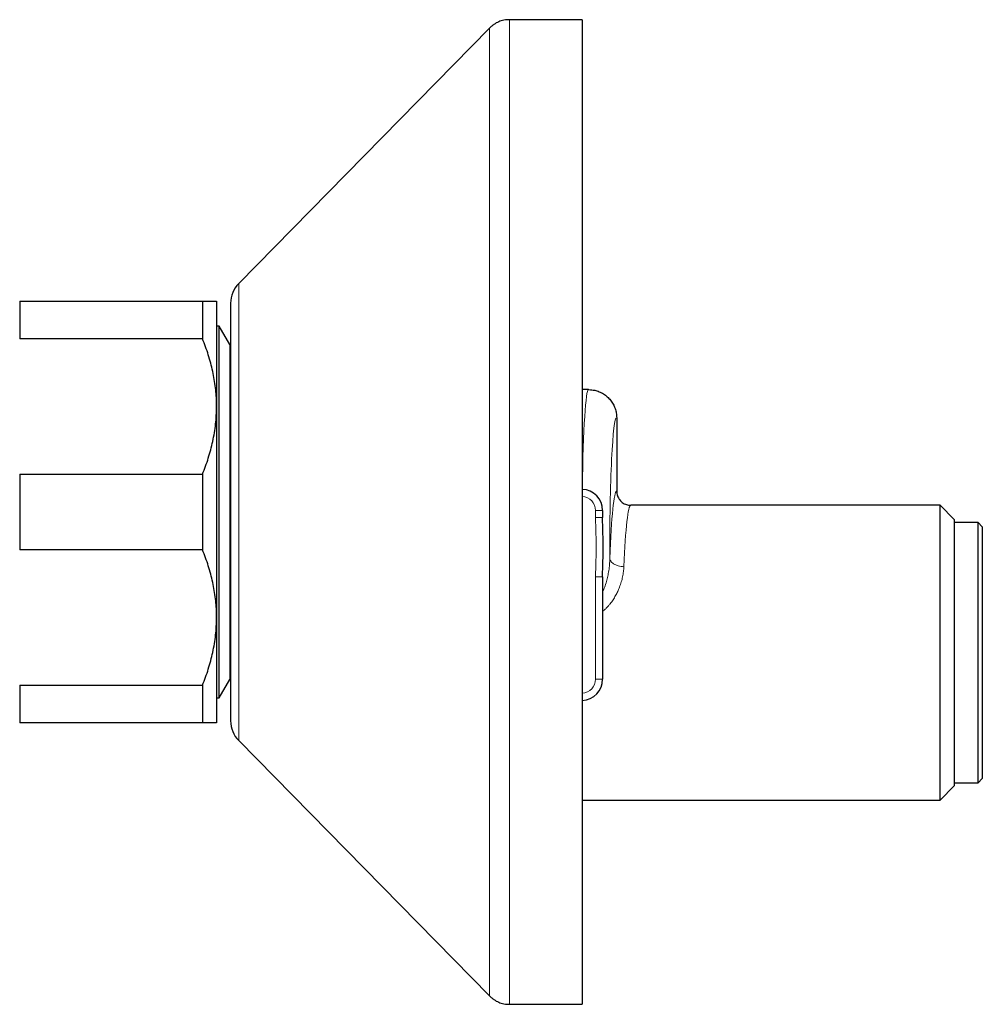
# Model space of a CAD drawing. Header units: millimetres. Extents: x 8 to 1018, y 12 to 2184.
# Tile 30 of 52: x 146 to 214, y 1199 to 1269. Entities that reach past the tile are written whole.
import ezdxf

# ---------------------------------------------------------------- set-up
doc = ezdxf.new("R2010")
doc.units = ezdxf.units.MM

msp = doc.modelspace()

# ---------------------------------------------------------------- linework, layer by layer
at = {"color": 7, "linetype": 'Continuous', "lineweight": 30}
for p, q in [((185.686, 1268.964), (180.524, 1268.964)), ((185.686, 1268.964), (185.686, 1198.964)), ((179.098, 1268.366), (161.259, 1250.216)), ((145.686, 1248.964), (145.686, 1246.286)), ((145.686, 1248.964), (158.686, 1248.964)), ((158.686, 1248.964), (158.686, 1246.286)), ((159.686, 1248.964), (159.686, 1241.464)), ((160.686, 1248.814), (160.686, 1219.114)), ((159.873, 1247.185), (159.686, 1247.185)), ((160.636, 1245.864), (159.873, 1247.185)), ((159.873, 1220.744), (159.873, 1247.185)), ((158.686, 1246.286), (145.686, 1246.286)), ((160.686, 1245.864), (160.636, 1245.864)), ((160.636, 1245.864), (160.636, 1222.064)), ((186.133, 1242.664), (185.686, 1242.664)), ((159.686, 1241.464), (159.686, 1226.464)), ((188.136, 1240.664), (188.136, 1235.442)), ((145.686, 1236.643), (145.686, 1231.286)), ((145.686, 1236.643), (158.686, 1236.643)), ((158.686, 1236.643), (158.686, 1231.286)), ((211.136, 1234.442), (189.137, 1234.442)), ((212.136, 1233.442), (211.136, 1234.442)), ((211.136, 1213.487), (211.136, 1234.442)), ((187.136, 1234.074), (187.136, 1233.571)), ((187.136, 1233.56), (187.136, 1233.571)), ((212.136, 1233.442), (212.136, 1214.487)), ((213.836, 1233.214), (212.136, 1233.214)), ((214.136, 1232.914), (213.836, 1233.214)), ((213.836, 1214.714), (213.836, 1233.214)), ((214.136, 1232.914), (214.136, 1215.014)), ((158.686, 1231.286), (145.686, 1231.286)), ((187.136, 1229.357), (187.136, 1229.369)), ((187.136, 1229.357), (187.136, 1222.074)), ((159.686, 1226.464), (159.686, 1218.964)), ((145.686, 1221.643), (158.686, 1221.643)), ((145.686, 1221.643), (145.686, 1218.964)), ((158.686, 1221.643), (158.686, 1218.964)), ((159.873, 1220.744), (160.636, 1222.064)), ((160.636, 1222.064), (160.686, 1222.064)), ((159.686, 1220.744), (159.873, 1220.744)), ((158.686, 1218.964), (145.686, 1218.964)), ((161.259, 1217.712), (179.098, 1199.562)), ((212.136, 1214.714), (213.836, 1214.714)), ((213.836, 1214.714), (214.136, 1215.014)), ((211.136, 1213.487), (212.136, 1214.487)), ((185.686, 1213.487), (211.136, 1213.487)), ((180.524, 1198.964), (185.686, 1198.964))]:
    msp.add_line(p, q, dxfattribs=at)
at = {"color": 8, "linetype": 'Continuous', "lineweight": 0}
for p, q in [((161.259, 1250.216), (161.259, 1217.712)), ((186.636, 1234.074), (187.136, 1234.074)), ((186.636, 1233.571), (186.636, 1234.074)), ((186.636, 1233.571), (187.136, 1233.571)), ((186.636, 1229.357), (187.136, 1229.357)), ((186.636, 1222.074), (186.636, 1229.357)), ((186.636, 1222.074), (187.136, 1222.074))]:
    msp.add_line(p, q, dxfattribs=at)
at = {"color": 8, "linetype": 'Continuous', "lineweight": 0, "flags": 128}
msp.add_lwpolyline([(187.65, 1230.66), (187.659, 1230.601), (187.679, 1230.542), (187.709, 1230.485), (187.748, 1230.429), (187.797, 1230.376), (187.855, 1230.325), (187.921, 1230.278), (187.994, 1230.235), (188.075, 1230.197), (188.161, 1230.163), (188.252, 1230.135), (188.348, 1230.111), (188.446, 1230.094), (188.547, 1230.083), (188.648, 1230.077)], dxfattribs=at)
at = {"color": 7, "linetype": 'Continuous', "lineweight": 30}
for centre, radius, start, end in [((162.686, 1248.814), 2, 135.49578, 180), ((185.636, 1234.074), 1.5, 0, 88.13842), ((185.636, 1222.074), 1.5, 271.91021, 0), ((162.686, 1219.114), 2, 180, 224.50422)]:
    msp.add_arc(centre, radius, start, end, dxfattribs=at)
at = {"color": 8, "linetype": 'Continuous', "lineweight": 0}
for centre, start, end in [((185.636, 1234.074), 0, 87.13402), ((185.636, 1222.074), 272.86598, 0)]:
    msp.add_arc(centre, 1, start, end, dxfattribs=at)
for centre, major_axis, ratio, start_param, end_param in [((186.133, 1231.464), (0, 11.2), 0.043049, 0, 1.188), ((188.13, 1231.464), (0, 9.2), 0.052408, 6.271808, 7.941481), ((188.138, 1223.964), (0, 11.477), 0.052408, 0.00456, 0.947882), ((189.137, 1223.964), (0, 10.478), 0.05741, 0, 0.947882)]:
    msp.add_ellipse(centre, major_axis=major_axis, ratio=ratio, start_param=start_param, end_param=end_param, dxfattribs=at)
at = {"color": 7, "linetype": 'Continuous', "lineweight": 30}
for points, knots in [([(180.524, 1268.964), (180.455, 1268.963), (180.32, 1268.959), (180.121, 1268.93), (179.93, 1268.884), (179.747, 1268.818), (179.572, 1268.733), (179.404, 1268.63), (179.244, 1268.508), (179.147, 1268.414), (179.098, 1268.366)], [0, 0, 0, 0, 0.129502, 0.255184, 0.378256, 0.5, 0.621744, 0.744816, 0.870498, 1, 1, 1, 1]), ([(158.686, 1248.964), (158.758, 1248.964), (158.902, 1248.964), (159.093, 1248.964), (159.261, 1248.964), (159.404, 1248.964), (159.521, 1248.964), (159.609, 1248.964), (159.665, 1248.964), (159.684, 1248.964), (159.685, 1248.964), (159.686, 1248.964)], [0, 0, 0, 0, 0.119246, 0.238489, 0.358338, 0.478183, 0.600299, 0.722411, 0.845493, 0.968574, 1, 1, 1, 1]), ([(159.686, 1241.464), (159.685, 1241.52), (159.684, 1241.771), (159.665, 1242.216), (159.612, 1242.799), (159.528, 1243.382), (159.415, 1243.966), (159.273, 1244.55), (159.103, 1245.134), (158.909, 1245.714), (158.76, 1246.095), (158.686, 1246.286)], [0, 0, 0, 0, 0.0340845, 0.152699, 0.2713147, 0.3908442, 0.5103765, 0.6324315, 0.7544901, 0.8772433, 1, 1, 1, 1]), ([(186.133, 1242.664), (186.143, 1242.664), (186.222, 1242.664), (186.37, 1242.654), (186.561, 1242.621), (186.736, 1242.574), (186.894, 1242.517), (187.048, 1242.446), (187.196, 1242.362), (187.334, 1242.267), (187.465, 1242.161), (187.587, 1242.043), (187.698, 1241.915), (187.798, 1241.78), (187.885, 1241.637), (187.962, 1241.485), (188.024, 1241.328), (188.073, 1241.167), (188.109, 1241.003), (188.131, 1240.835), (188.134, 1240.721), (188.136, 1240.664)], [0, 0, 0, 0, 0.009709, 0.075293, 0.141584, 0.194528, 0.247471, 0.301951, 0.35643, 0.40932, 0.462209, 0.516632, 0.571055, 0.623906, 0.676756, 0.73114, 0.785523, 0.838374, 0.891226, 0.945613, 1, 1, 1, 1]), ([(158.686, 1236.643), (158.76, 1236.834), (158.909, 1237.216), (159.104, 1237.799), (159.275, 1238.388), (159.42, 1238.988), (159.537, 1239.596), (159.622, 1240.215), (159.675, 1240.838), (159.682, 1241.256), (159.686, 1241.464)], [0, 0, 0, 0, 0.122973, 0.245942, 0.369581, 0.493217, 0.619375, 0.745529, 0.872765, 1, 1, 1, 1]), ([(188.136, 1235.442), (188.138, 1235.386), (188.144, 1235.274), (188.187, 1235.111), (188.256, 1234.956), (188.35, 1234.816), (188.466, 1234.693), (188.601, 1234.591), (188.752, 1234.513), (188.892, 1234.469), (189.016, 1234.447), (189.09, 1234.442), (189.131, 1234.442), (189.137, 1234.442)], [0, 0, 0, 0, 0.10565, 0.214366, 0.320016, 0.428727, 0.534434, 0.643198, 0.749051, 0.857966, 0.922691, 0.988094, 1, 1, 1, 1]), ([(187.136, 1229.369), (187.136, 1229.435), (187.136, 1229.628), (187.144, 1229.977), (187.158, 1230.423), (187.172, 1230.884), (187.178, 1231.335), (187.175, 1231.776), (187.165, 1232.268), (187.15, 1232.794), (187.137, 1233.238), (187.136, 1233.488), (187.136, 1233.56)], [0, 0, 0, 0, 0.047305, 0.137914, 0.249735, 0.366828, 0.468155, 0.572616, 0.682057, 0.820918, 0.949111, 1, 1, 1, 1]), ([(159.686, 1226.464), (159.685, 1226.52), (159.684, 1226.771), (159.665, 1227.216), (159.612, 1227.799), (159.528, 1228.382), (159.415, 1228.966), (159.273, 1229.55), (159.103, 1230.134), (158.909, 1230.714), (158.76, 1231.095), (158.686, 1231.286)], [0, 0, 0, 0, 0.0340845, 0.152699, 0.2713147, 0.3908442, 0.5103765, 0.6324315, 0.7544901, 0.8772433, 1, 1, 1, 1]), ([(158.686, 1221.643), (158.76, 1221.834), (158.909, 1222.216), (159.104, 1222.799), (159.275, 1223.388), (159.42, 1223.988), (159.537, 1224.596), (159.622, 1225.215), (159.675, 1225.838), (159.682, 1226.256), (159.686, 1226.464)], [0, 0, 0, 0, 0.122973, 0.245942, 0.369581, 0.493217, 0.619375, 0.745529, 0.872765, 1, 1, 1, 1]), ([(159.686, 1218.964), (159.685, 1218.964), (159.684, 1218.964), (159.666, 1218.964), (159.613, 1218.964), (159.529, 1218.964), (159.416, 1218.964), (159.274, 1218.964), (159.104, 1218.964), (158.909, 1218.964), (158.76, 1218.964), (158.686, 1218.964)], [0, 0, 0, 0, 0.031426, 0.150353, 0.269282, 0.389133, 0.508986, 0.631385, 0.753788, 0.876892, 1, 1, 1, 1]), ([(179.098, 1199.562), (179.147, 1199.515), (179.244, 1199.421), (179.404, 1199.299), (179.572, 1199.195), (179.747, 1199.111), (179.93, 1199.045), (180.121, 1198.998), (180.32, 1198.969), (180.455, 1198.966), (180.524, 1198.964)], [0, 0, 0, 0, 0.129502, 0.255184, 0.378256, 0.5, 0.621744, 0.744816, 0.870498, 1, 1, 1, 1])]:
    msp.add_open_spline(points, degree=3, knots=knots, dxfattribs=at)
at = {"color": 8, "linetype": 'Continuous', "lineweight": 0}
for points, knots in [([(180.524, 1268.964), (180.524, 1268.96), (180.524, 1268.951), (180.524, 1268.878), (180.524, 1268.761), (180.524, 1268.597), (180.524, 1268.386), (180.524, 1268.134), (180.524, 1267.844), (180.524, 1267.519), (180.524, 1267.154), (180.524, 1266.75), (180.524, 1266.298), (180.524, 1265.795), (180.524, 1265.239), (180.524, 1264.642), (180.524, 1264.003), (180.524, 1263.324), (180.524, 1262.62), (180.524, 1261.893), (180.524, 1261.147), (180.524, 1260.368), (180.524, 1259.558), (180.524, 1258.701), (180.524, 1257.795), (180.524, 1256.839), (180.524, 1255.853), (180.524, 1254.837), (180.524, 1253.793), (180.524, 1252.743), (180.524, 1251.69), (180.524, 1250.636), (180.524, 1249.562), (180.524, 1248.47), (180.524, 1247.339), (180.524, 1246.167), (180.524, 1244.957), (180.524, 1243.731), (180.524, 1242.493), (180.524, 1241.243), (180.524, 1240.007), (180.524, 1238.788), (180.524, 1237.587), (180.524, 1236.382), (180.524, 1235.174), (180.524, 1233.94), (180.524, 1232.682), (180.524, 1231.4), (180.524, 1230.123), (180.524, 1228.85), (180.524, 1227.585), (180.524, 1226.352), (180.524, 1225.152), (180.524, 1223.987), (180.524, 1222.833), (180.524, 1221.693), (180.524, 1220.545), (180.524, 1219.391), (180.524, 1218.235), (180.524, 1217.099), (180.524, 1215.986), (180.524, 1214.898), (180.524, 1213.855), (180.524, 1212.858), (180.524, 1211.905), (180.524, 1210.979), (180.524, 1210.081), (180.524, 1209.193), (180.524, 1208.32), (180.524, 1207.464), (180.524, 1206.643), (180.524, 1205.859), (180.524, 1205.113), (180.524, 1204.42), (180.524, 1203.777), (180.524, 1203.182), (180.524, 1202.624), (180.524, 1202.104), (180.524, 1201.612), (180.524, 1201.152), (180.524, 1200.727), (180.524, 1200.347), (180.524, 1200.011), (180.524, 1199.721), (180.524, 1199.482), (180.524, 1199.291), (180.524, 1199.145), (180.524, 1199.041), (180.524, 1198.976), (180.524, 1198.968), (180.524, 1198.964)], [0, 0, 0, 0, 0.0116666, 0.0233333, 0.0349999, 0.0466665, 0.0583332, 0.0699998, 0.0809998, 0.0919999, 0.1029999, 0.114, 0.125, 0.1366666, 0.1483333, 0.1599999, 0.1716665, 0.1833332, 0.1949998, 0.2059998, 0.2169999, 0.2279999, 0.239, 0.25, 0.2616666, 0.2733333, 0.2849999, 0.2966665, 0.3083332, 0.3199998, 0.3309998, 0.3419999, 0.3529999, 0.364, 0.375, 0.3866666, 0.3983333, 0.4099999, 0.4216665, 0.4333332, 0.4449998, 0.4559998, 0.4669999, 0.4779999, 0.489, 0.5, 0.5116666, 0.5233333, 0.5349999, 0.5466665, 0.5583332, 0.5699998, 0.5809998, 0.5919999, 0.6029999, 0.614, 0.625, 0.6366666, 0.6483333, 0.6599999, 0.6716665, 0.6833332, 0.6949998, 0.7059998, 0.7169999, 0.7279999, 0.739, 0.75, 0.7616666, 0.7733333, 0.7849999, 0.7966665, 0.8083332, 0.8199998, 0.8309998, 0.8419999, 0.8529999, 0.864, 0.875, 0.8866666, 0.8983333, 0.9099999, 0.9216665, 0.9333332, 0.9449998, 0.9559998, 0.9669999, 0.9779999, 0.989, 1, 1, 1, 1]), ([(179.098, 1199.562), (179.098, 1199.566), (179.098, 1199.572), (179.098, 1199.625), (179.098, 1199.709), (179.098, 1199.828), (179.098, 1199.98), (179.098, 1200.166), (179.098, 1200.379), (179.098, 1200.616), (179.098, 1200.874), (179.098, 1201.159), (179.098, 1201.471), (179.098, 1201.811), (179.098, 1202.188), (179.098, 1202.605), (179.098, 1203.065), (179.098, 1203.556), (179.098, 1204.077), (179.098, 1204.627), (179.098, 1205.206), (179.098, 1205.797), (179.098, 1206.396), (179.098, 1207), (179.098, 1207.627), (179.098, 1208.275), (179.098, 1208.945), (179.098, 1209.656), (179.098, 1210.411), (179.098, 1211.21), (179.098, 1212.032), (179.098, 1212.876), (179.098, 1213.74), (179.098, 1214.624), (179.098, 1215.503), (179.098, 1216.372), (179.098, 1217.231), (179.098, 1218.104), (179.098, 1218.989), (179.098, 1219.888), (179.098, 1220.825), (179.098, 1221.802), (179.098, 1222.819), (179.098, 1223.847), (179.098, 1224.885), (179.098, 1225.932), (179.098, 1226.987), (179.098, 1228.019), (179.098, 1229.027), (179.098, 1230.01), (179.098, 1230.995), (179.098, 1231.984), (179.098, 1232.974), (179.098, 1233.994), (179.098, 1235.045), (179.098, 1236.125), (179.098, 1237.202), (179.098, 1238.277), (179.098, 1239.347), (179.098, 1240.412), (179.098, 1241.441), (179.098, 1242.434), (179.098, 1243.39), (179.098, 1244.339), (179.098, 1245.28), (179.098, 1246.21), (179.098, 1247.159), (179.098, 1248.124), (179.098, 1249.102), (179.098, 1250.065), (179.098, 1251.012), (179.098, 1251.942), (179.098, 1252.855), (179.098, 1253.724), (179.098, 1254.551), (179.098, 1255.336), (179.098, 1256.104), (179.098, 1256.853), (179.098, 1257.583), (179.098, 1258.315), (179.098, 1259.046), (179.098, 1259.774), (179.098, 1260.476), (179.098, 1261.152), (179.098, 1261.801), (179.098, 1262.422), (179.098, 1262.999), (179.098, 1263.534), (179.098, 1264.028), (179.098, 1264.497), (179.098, 1264.941), (179.098, 1265.36), (179.098, 1265.764), (179.098, 1266.151), (179.098, 1266.517), (179.098, 1266.851), (179.098, 1267.152), (179.098, 1267.421), (179.098, 1267.657), (179.098, 1267.854), (179.098, 1268.015), (179.098, 1268.143), (179.098, 1268.243), (179.098, 1268.314), (179.098, 1268.358), (179.098, 1268.364), (179.098, 1268.366)], [0, 0, 0, 0, 0.01, 0.02, 0.03, 0.04, 0.05, 0.06, 0.07, 0.079166, 0.088333, 0.0975, 0.106667, 0.115833, 0.125, 0.135, 0.145, 0.155, 0.165, 0.175, 0.185, 0.195, 0.204166, 0.213333, 0.2225, 0.231667, 0.240833, 0.25, 0.26, 0.27, 0.28, 0.29, 0.3, 0.31, 0.32, 0.329166, 0.338333, 0.3475, 0.356667, 0.365833, 0.375, 0.385, 0.395, 0.405, 0.415, 0.425, 0.435, 0.445, 0.454166, 0.463333, 0.4725, 0.481667, 0.490833, 0.5, 0.51, 0.52, 0.53, 0.54, 0.55, 0.56, 0.57, 0.579166, 0.588333, 0.5975, 0.606667, 0.615833, 0.625, 0.635, 0.645, 0.655, 0.665, 0.675, 0.685, 0.695, 0.704166, 0.713333, 0.7225, 0.731667, 0.740833, 0.75, 0.76, 0.77, 0.78, 0.79, 0.8, 0.81, 0.82, 0.829166, 0.838333, 0.8475, 0.856667, 0.865833, 0.875, 0.885, 0.895, 0.905, 0.915, 0.925, 0.935, 0.945, 0.954166, 0.963333, 0.9725, 0.981667, 0.990833, 1, 1, 1, 1]), ([(186.636, 1229.357), (186.637, 1229.524), (186.641, 1229.857), (186.661, 1230.458), (186.68, 1231.16), (186.676, 1231.964), (186.655, 1232.633), (186.639, 1233.169), (186.637, 1233.437), (186.636, 1233.571)], [0, 0, 0, 0, 0.11863, 0.237297, 0.427812, 0.618432, 0.809217, 0.904611, 1, 1, 1, 1]), ([(187.136, 1228.261), (187.188, 1228.384), (187.293, 1228.631), (187.413, 1229.015), (187.508, 1229.404), (187.581, 1229.811), (187.632, 1230.232), (187.644, 1230.517), (187.65, 1230.66)], [0, 0, 0, 0, 0.157753, 0.315559, 0.477428, 0.639317, 0.819187, 1, 1, 1, 1]), ([(188.648, 1230.077), (188.641, 1229.96), (188.625, 1229.726), (188.563, 1229.361), (188.47, 1228.99), (188.35, 1228.639), (188.213, 1228.315), (188.061, 1228.017), (187.884, 1227.725), (187.711, 1227.485), (187.555, 1227.297), (187.425, 1227.156), (187.286, 1227.02), (187.186, 1226.936), (187.136, 1226.894)], [0, 0, 0, 0, 0.108071, 0.21614, 0.327364, 0.438581, 0.527919, 0.61725, 0.708909, 0.800551, 0.850081, 0.899608, 0.949807, 1, 1, 1, 1])]:
    msp.add_open_spline(points, degree=3, knots=knots, dxfattribs=at)

doc.saveas('drawing.dxf')
